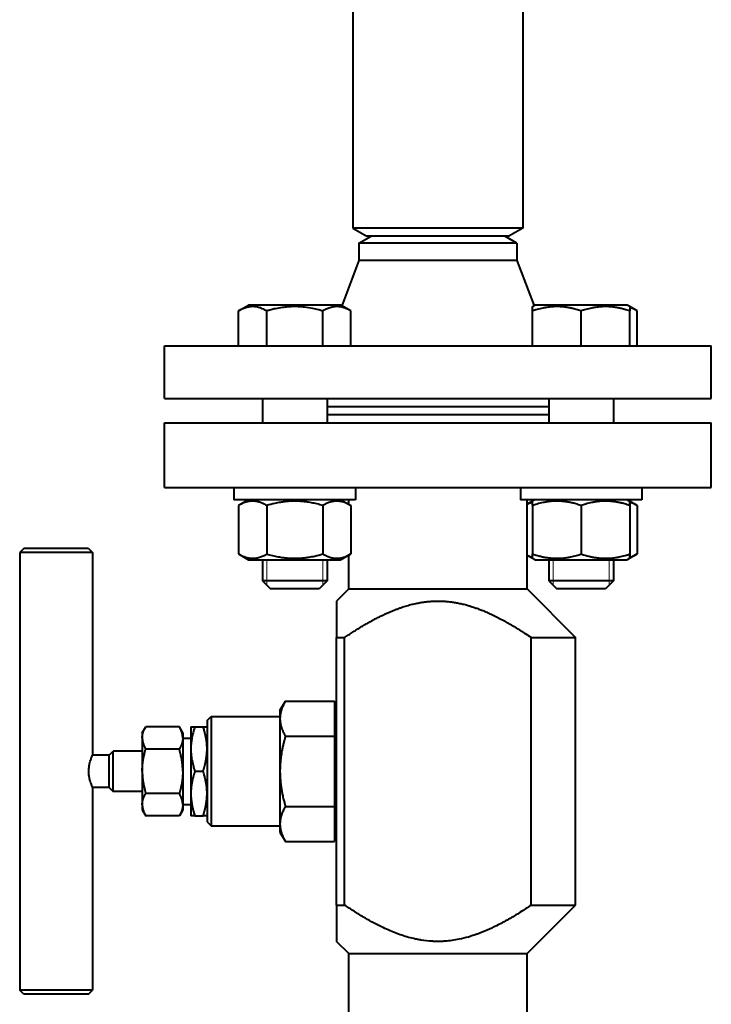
# Model space of a CAD drawing. Header units: millimetres. Extents: x -4428 to 3866, y -3426 to 3855.
# Tile 98 of 191: x -798 to -627, y 1384 to 1627. Entities that reach past the tile are written whole.
import ezdxf

# ---------------------------------------------------------------- set-up
doc = ezdxf.new("R2010")
doc.units = ezdxf.units.MM
doc.linetypes.add('K5LT_BASIC', pattern=[0])
doc.linetypes.add('K5LT_THIN', pattern=[0])
doc.layers.add('Системный слой', color=7, linetype='Continuous')

# ---------------------------------------------------------------- blocks, each defined once
blk = doc.blocks.new('U0')
at = {"layer": 'Системный слой', "color": 150, "linetype": 'K5LT_BASIC', "lineweight": 40, "true_color": 0x0080ff}
for p, q in [((-715.34, 1758.57), (-715.34, 1575.57)), ((-673.34, 1758.57), (-673.34, 1575.57)), ((-715.34, 1575.57), (-711.87, 1573.57)), ((-694.34, 1575.57), (-715.34, 1575.57)), ((-673.34, 1575.57), (-694.34, 1575.57)), ((-673.34, 1575.57), (-676.8, 1573.57)), ((-713.84, 1571.84), (-710.84, 1573.57)), ((-694.34, 1573.57), (-711.87, 1573.57)), ((-676.8, 1573.57), (-694.34, 1573.57)), ((-674.84, 1571.84), (-677.84, 1573.57)), ((-713.84, 1571.84), (-713.84, 1567.57)), ((-674.84, 1571.84), (-713.84, 1571.84)), ((-674.84, 1571.84), (-674.84, 1567.57)), ((-713.84, 1567.57), (-718.07, 1556.45)), ((-674.84, 1567.57), (-713.84, 1567.57)), ((-674.84, 1567.57), (-670.6, 1556.45)), ((-743.55, 1555.15), (-741.09, 1556.57)), ((-743.55, 1546.57), (-743.55, 1555.15)), ((-718.29, 1556.57), (-741.09, 1556.57)), ((-736.62, 1546.57), (-736.62, 1555.15)), ((-722.76, 1546.57), (-722.76, 1555.15)), ((-715.84, 1555.15), (-718.29, 1556.57)), ((-715.84, 1546.57), (-715.84, 1555.15)), ((-670.98, 1556.23), (-670.38, 1556.57)), ((-670.98, 1555.15), (-670.98, 1556.23)), ((-670.98, 1546.57), (-670.98, 1555.15)), ((-658.98, 1556.57), (-670.38, 1556.57)), ((-647.58, 1556.57), (-658.98, 1556.57)), ((-658.98, 1546.57), (-658.98, 1555.15)), ((-646.98, 1556.23), (-647.58, 1556.57)), ((-645.12, 1555.15), (-646.98, 1556.23)), ((-646.98, 1556.23), (-646.98, 1555.15)), ((-646.98, 1546.57), (-646.98, 1555.15)), ((-645.12, 1546.57), (-645.12, 1555.15)), ((-761.84, 1533.57), (-761.84, 1546.57)), ((-761.84, 1546.57), (-626.84, 1546.57)), ((-626.84, 1533.57), (-626.84, 1546.57)), ((-761.84, 1533.57), (-626.84, 1533.57)), ((-737.69, 1533.57), (-737.69, 1527.57)), ((-721.69, 1533.57), (-721.69, 1527.57)), ((-666.98, 1533.57), (-666.98, 1527.57)), ((-650.98, 1533.57), (-650.98, 1527.57)), ((-721.69, 1531.57), (-720.27, 1531.57)), ((-720.27, 1531.57), (-666.98, 1531.57)), ((-721.69, 1529.57), (-720.27, 1529.57)), ((-720.27, 1529.57), (-666.98, 1529.57)), ((-761.84, 1527.57), (-626.84, 1527.57)), ((-761.84, 1511.57), (-761.84, 1527.57)), ((-626.84, 1511.57), (-626.84, 1527.57)), ((-761.84, 1511.57), (-626.84, 1511.57)), ((-744.69, 1511.57), (-744.69, 1508.57)), ((-714.69, 1511.57), (-714.69, 1508.57)), ((-673.98, 1511.57), (-673.98, 1508.57)), ((-643.98, 1511.57), (-643.98, 1508.57)), ((-643.98, 1511.57), (-643.98, 1508.57)), ((-714.69, 1508.57), (-744.69, 1508.57)), ((-741.09, 1508.57), (-743.55, 1507.15)), ((-743.55, 1507.15), (-743.55, 1495.19)), ((-736.62, 1507.15), (-736.62, 1495.19)), ((-722.76, 1507.15), (-722.76, 1495.19)), ((-718.29, 1508.57), (-715.84, 1507.15)), ((-716.34, 1507.44), (-716.34, 1508.57)), ((-715.84, 1507.15), (-715.84, 1495.19)), ((-643.98, 1508.57), (-673.98, 1508.57)), ((-672.34, 1486.57), (-672.34, 1508.57)), ((-670.98, 1508.23), (-672.34, 1507.44)), ((-670.38, 1508.57), (-670.98, 1508.23)), ((-670.98, 1507.15), (-670.98, 1508.23)), ((-670.98, 1507.15), (-670.98, 1495.19)), ((-658.98, 1507.15), (-658.98, 1495.19)), ((-647.58, 1508.57), (-646.98, 1508.23)), ((-646.98, 1508.23), (-645.12, 1507.15)), ((-646.98, 1507.15), (-646.98, 1508.23)), ((-646.98, 1508.23), (-646.98, 1507.15)), ((-646.98, 1507.15), (-646.98, 1495.19)), ((-646.98, 1507.15), (-646.98, 1495.19)), ((-645.12, 1507.15), (-645.12, 1495.19)), ((-796.6, 1496.57), (-797.6, 1495.57)), ((-780.6, 1496.57), (-796.6, 1496.57)), ((-780.6, 1496.57), (-779.6, 1495.57)), ((-797.6, 1495.57), (-797.6, 1387.57)), ((-779.6, 1495.57), (-797.6, 1495.57)), ((-779.6, 1495.57), (-779.6, 1445.57)), ((-743.55, 1495.19), (-741.09, 1493.77)), ((-715.84, 1495.19), (-718.29, 1493.77)), ((-716.34, 1486.57), (-716.34, 1494.9)), ((-672.34, 1494.9), (-670.98, 1494.12)), ((-670.98, 1494.12), (-670.98, 1495.19)), ((-645.12, 1495.19), (-646.98, 1494.12)), ((-646.98, 1495.19), (-646.98, 1494.12)), ((-646.98, 1494.12), (-646.98, 1495.19)), ((-741.09, 1493.77), (-718.29, 1493.77)), ((-737.69, 1493.77), (-737.69, 1488.57)), ((-721.69, 1493.77), (-721.69, 1488.57)), ((-670.98, 1494.12), (-670.38, 1493.77)), ((-670.38, 1493.77), (-647.58, 1493.77)), ((-666.98, 1493.77), (-666.98, 1488.57)), ((-650.98, 1493.77), (-650.98, 1488.57)), ((-646.98, 1494.12), (-647.58, 1493.77)), ((-729.69, 1488.57), (-737.69, 1488.57)), ((-737.69, 1488.57), (-735.69, 1486.57)), ((-721.69, 1488.57), (-729.69, 1488.57)), ((-721.69, 1488.57), (-723.69, 1486.57)), ((-721.69, 1488.57), (-723.69, 1486.57)), ((-650.98, 1488.57), (-666.98, 1488.57)), ((-666.98, 1488.57), (-664.98, 1486.57)), ((-650.98, 1488.57), (-652.98, 1486.57)), ((-729.69, 1486.57), (-735.69, 1486.57)), ((-723.69, 1486.57), (-729.69, 1486.57)), ((-716.34, 1486.57), (-719.34, 1483.57)), ((-716.34, 1486.57), (-672.34, 1486.57)), ((-672.34, 1486.57), (-660.34, 1474.57)), ((-652.98, 1486.57), (-664.98, 1486.57)), ((-719.34, 1483.57), (-719.34, 1474.57)), ((-719.34, 1408.57), (-719.34, 1474.57)), ((-719.34, 1474.57), (-717.38, 1474.57)), ((-717.38, 1408.57), (-717.38, 1474.57)), ((-671.29, 1474.57), (-660.34, 1474.57)), ((-671.29, 1408.57), (-671.29, 1474.57)), ((-660.34, 1408.57), (-660.34, 1474.57)), ((-733.34, 1456.57), (-732, 1458.89)), ((-732, 1458.89), (-719.84, 1458.89)), ((-732, 1458.89), (-719.84, 1458.89)), ((-719.84, 1458.89), (-719.84, 1450.23)), ((-733.34, 1456.57), (-733.34, 1454.56)), ((-719.84, 1456.07), (-719.34, 1456.07)), ((-751.34, 1454.07), (-750.34, 1455.07)), ((-751.34, 1454.07), (-751.34, 1429.07)), ((-750.34, 1455.07), (-733.34, 1455.07)), ((-750.34, 1455.07), (-750.34, 1428.07)), ((-733.34, 1454.56), (-733.34, 1441.57)), ((-767.34, 1451.07), (-766.49, 1452.54)), ((-767.34, 1451.07), (-767.34, 1449.84)), ((-758.18, 1452.54), (-766.49, 1452.54)), ((-757.34, 1451.07), (-758.18, 1452.54)), ((-757.34, 1451.07), (-757.34, 1449.84)), ((-755.34, 1452.57), (-755.34, 1444.42)), ((-755.34, 1452.57), (-754.35, 1452.57)), ((-755.34, 1452.57), (-755.34, 1452.57)), ((-754.35, 1452.57), (-752.32, 1452.57)), ((-754.35, 1452.57), (-754.35, 1452.57)), ((-754.35, 1452.57), (-752.32, 1452.57)), ((-752.32, 1452.57), (-751.34, 1452.57)), ((-752.32, 1452.57), (-752.32, 1452.57)), ((-751.34, 1452.57), (-751.34, 1452.57)), ((-767.34, 1449.76), (-767.34, 1449.84)), ((-767.34, 1449.76), (-767.34, 1441.65)), ((-757.34, 1449.84), (-757.34, 1449.76)), ((-757.34, 1449.76), (-755.34, 1449.76)), ((-757.34, 1449.76), (-757.34, 1441.65)), ((-732, 1450.23), (-719.84, 1450.23)), ((-732, 1450.23), (-732, 1450.23)), ((-732, 1450.23), (-719.84, 1450.23)), ((-719.84, 1450.23), (-719.84, 1432.91)), ((-719.84, 1450.23), (-719.84, 1450.23)), ((-775.54, 1445.57), (-779.6, 1445.57)), ((-775.54, 1445.57), (-774.54, 1446.57)), ((-775.54, 1437.57), (-775.54, 1445.57)), ((-774.54, 1436.57), (-774.54, 1446.57)), ((-767.34, 1446.57), (-774.54, 1446.57)), ((-758.18, 1447.06), (-766.49, 1447.06)), ((-755.34, 1444.42), (-755.34, 1430.57)), ((-767.34, 1441.49), (-767.34, 1441.65)), ((-767.34, 1441.49), (-767.34, 1433.39)), ((-757.34, 1441.65), (-757.34, 1441.49)), ((-757.34, 1441.49), (-757.34, 1433.39)), ((-754.35, 1441.58), (-752.32, 1441.58)), ((-754.35, 1441.58), (-754.35, 1441.57)), ((-754.35, 1441.57), (-752.32, 1441.57)), ((-752.32, 1441.58), (-752.32, 1441.57)), ((-733.34, 1441.57), (-733.34, 1428.58)), ((-779.6, 1437.57), (-779.6, 1387.57)), ((-775.54, 1437.57), (-779.6, 1437.57)), ((-775.54, 1437.57), (-774.54, 1436.57)), ((-767.34, 1436.57), (-774.54, 1436.57)), ((-758.18, 1436.09), (-766.49, 1436.09)), ((-767.34, 1433.3), (-767.34, 1433.39)), ((-767.34, 1433.3), (-767.34, 1432.07)), ((-767.34, 1432.07), (-766.49, 1430.6)), ((-757.34, 1432.07), (-758.18, 1430.6)), ((-757.34, 1433.39), (-757.34, 1433.3)), ((-757.34, 1433.38), (-755.34, 1433.38)), ((-757.34, 1433.3), (-757.34, 1432.07)), ((-732, 1432.91), (-719.84, 1432.91)), ((-732, 1432.91), (-719.84, 1432.91)), ((-732, 1432.91), (-732, 1432.91)), ((-719.84, 1432.91), (-719.84, 1424.25)), ((-719.84, 1432.91), (-719.84, 1432.91)), ((-758.18, 1430.6), (-766.49, 1430.6)), ((-754.35, 1430.57), (-755.34, 1430.57)), ((-755.34, 1430.57), (-755.34, 1430.57)), ((-754.35, 1430.58), (-752.32, 1430.58)), ((-754.35, 1430.58), (-754.35, 1430.57)), ((-754.35, 1430.57), (-752.32, 1430.57)), ((-752.32, 1430.58), (-752.32, 1430.57)), ((-751.34, 1430.57), (-752.32, 1430.57)), ((-751.34, 1430.57), (-751.34, 1430.57)), ((-751.34, 1429.07), (-750.34, 1428.07)), ((-733.34, 1428.58), (-733.34, 1426.57)), ((-750.34, 1428.07), (-733.34, 1428.07)), ((-733.34, 1426.57), (-732, 1424.25)), ((-719.84, 1427.07), (-719.34, 1427.07)), ((-732, 1424.25), (-719.84, 1424.25)), ((-719.34, 1408.57), (-719.34, 1399.57)), ((-719.34, 1408.57), (-717.38, 1408.57)), ((-672.34, 1396.57), (-660.34, 1408.57)), ((-671.29, 1408.57), (-660.34, 1408.57)), ((-716.34, 1396.57), (-719.34, 1399.57)), ((-716.34, 1380.44), (-716.34, 1396.57)), ((-716.34, 1396.57), (-686.33, 1396.57)), ((-686.33, 1396.57), (-672.34, 1396.57)), ((-672.34, 1371.57), (-672.34, 1396.57)), ((-779.6, 1387.57), (-797.6, 1387.57)), ((-796.6, 1386.57), (-797.6, 1387.57)), ((-780.6, 1386.57), (-779.6, 1387.57)), ((-780.6, 1386.57), (-796.6, 1386.57))]:
    blk.add_line(p, q, dxfattribs=at)
at = {"layer": 'Системный слой', "color": 7, "linetype": 'K5LT_THIN', "lineweight": 20}
for p, q in [((-736.61, 1493.77), (-736.61, 1488.57)), ((-722.77, 1493.77), (-722.77, 1488.57)), ((-665.9, 1493.77), (-665.9, 1488.57)), ((-652.06, 1493.77), (-652.06, 1488.57)), ((-736.61, 1488.57), (-736.61, 1487.49)), ((-722.77, 1488.57), (-722.77, 1487.49)), ((-665.9, 1488.57), (-665.9, 1487.49)), ((-652.06, 1488.57), (-652.06, 1487.49))]:
    blk.add_line(p, q, dxfattribs=at)
at = {"layer": 'Системный слой', "color": 150, "linetype": 'K5LT_BASIC', "lineweight": 40, "true_color": 0x0080ff}
for points, knots in [([(-736.62, 1555.15), (-736.89, 1555.31), (-737.33, 1555.54), (-737.92, 1555.8), (-738.32, 1555.94), (-738.71, 1556.05), (-739.1, 1556.14), (-739.54, 1556.2), (-739.96, 1556.23), (-740.37, 1556.22), (-740.75, 1556.19), (-741.13, 1556.13), (-741.56, 1556.03), (-742.15, 1555.84), (-742.83, 1555.55), (-743.33, 1555.28), (-743.55, 1555.15)], [0, 0, 0, 0, 2.031977, 3.339718, 4.35691, 4.982864, 6.146734, 7.197334, 8.231074, 9.204643, 10.126104, 11.032386, 11.927409, 13.242826, 15.356581, 17, 17, 17, 17]), ([(-722.76, 1555.15), (-723.09, 1555.25), (-723.91, 1555.47), (-725.41, 1555.82), (-726.92, 1556.06), (-728.08, 1556.17), (-728.73, 1556.21), (-729.15, 1556.22), (-729.5, 1556.23), (-729.88, 1556.23), (-730.36, 1556.22), (-730.93, 1556.19), (-731.75, 1556.13), (-732.93, 1555.99), (-734.29, 1555.75), (-735.55, 1555.45), (-736.27, 1555.26), (-736.62, 1555.15)], [0, 0, 0, 0, 3.152296, 8.024027, 14.430358, 17.4743, 18.996271, 20.518242, 21.409855, 22.301468, 24.084694, 25.867919, 27.651145, 31.792504, 37.072525, 40.536262, 44, 44, 44, 44]), ([(-715.84, 1555.15), (-716.1, 1555.31), (-716.55, 1555.54), (-717.14, 1555.8), (-717.54, 1555.94), (-717.92, 1556.05), (-718.31, 1556.14), (-718.76, 1556.2), (-719.18, 1556.23), (-719.58, 1556.22), (-719.97, 1556.19), (-720.34, 1556.13), (-720.77, 1556.03), (-721.36, 1555.84), (-722.05, 1555.55), (-722.55, 1555.28), (-722.76, 1555.15)], [0, 0, 0, 0, 2.031977, 3.339718, 4.35691, 4.982864, 6.146734, 7.197334, 8.231074, 9.204643, 10.126104, 11.032386, 11.927409, 13.242826, 15.356581, 17, 17, 17, 17]), ([(-658.98, 1555.15), (-659.39, 1555.29), (-660, 1555.48), (-660.87, 1555.71), (-661.47, 1555.85), (-662.18, 1555.98), (-662.75, 1556.07), (-663.42, 1556.15), (-664.04, 1556.2), (-664.77, 1556.23), (-665.47, 1556.22), (-666.14, 1556.19), (-666.79, 1556.13), (-667.53, 1556.03), (-668.55, 1555.84), (-669.74, 1555.55), (-670.6, 1555.28), (-670.98, 1555.15)], [0, 0, 0, 0, 1.889793, 2.772286, 3.97396, 4.613199, 5.962253, 6.508307, 7.620707, 8.715255, 9.746093, 10.721757, 11.68135, 12.629021, 14.021816, 16.259909, 18, 18, 18, 18]), ([(-646.98, 1555.15), (-647.39, 1555.29), (-648, 1555.48), (-648.87, 1555.71), (-649.47, 1555.85), (-650.18, 1555.98), (-650.75, 1556.07), (-651.42, 1556.15), (-652.04, 1556.2), (-652.77, 1556.23), (-653.47, 1556.22), (-654.14, 1556.19), (-654.79, 1556.13), (-655.53, 1556.03), (-656.55, 1555.84), (-657.74, 1555.55), (-658.6, 1555.28), (-658.98, 1555.15)], [0, 0, 0, 0, 1.889793, 2.772286, 3.97396, 4.613199, 5.962253, 6.508307, 7.620707, 8.715255, 9.746093, 10.721757, 11.68135, 12.629021, 14.021816, 16.259909, 18, 18, 18, 18]), ([(-645.12, 1555.15), (-645.32, 1555.27), (-645.65, 1555.45), (-646.27, 1555.74), (-646.7, 1555.9), (-646.98, 1555.98)], [0, 0, 0, 0, 1.918281, 3.26766, 6, 6, 6, 6]), ([(-736.62, 1507.15), (-736.89, 1507.31), (-737.33, 1507.55), (-737.92, 1507.8), (-738.32, 1507.94), (-738.71, 1508.05), (-739.1, 1508.14), (-739.54, 1508.2), (-739.96, 1508.23), (-740.37, 1508.22), (-740.75, 1508.19), (-741.13, 1508.13), (-741.56, 1508.03), (-742.15, 1507.84), (-742.83, 1507.55), (-743.33, 1507.28), (-743.55, 1507.15)], [0, 0, 0, 0, 2.031977, 3.339718, 4.35691, 4.982864, 6.146734, 7.197334, 8.231074, 9.204643, 10.126104, 11.032386, 11.927409, 13.242826, 15.356581, 17, 17, 17, 17]), ([(-722.76, 1507.15), (-723.24, 1507.29), (-723.93, 1507.48), (-725.11, 1507.75), (-725.97, 1507.91), (-726.94, 1508.05), (-727.72, 1508.14), (-728.61, 1508.2), (-729.48, 1508.23), (-730.29, 1508.22), (-731.18, 1508.18), (-732.15, 1508.09), (-733.35, 1507.92), (-734.84, 1507.63), (-735.96, 1507.34), (-736.62, 1507.15)], [0, 0, 0, 0, 1.679816, 2.464254, 4.100621, 4.689754, 5.785161, 6.773962, 7.746893, 8.757247, 9.530451, 10.808294, 12.055167, 13.667644, 16, 16, 16, 16]), ([(-715.84, 1507.15), (-716.1, 1507.31), (-716.55, 1507.55), (-717.14, 1507.8), (-717.54, 1507.94), (-717.92, 1508.05), (-718.31, 1508.14), (-718.76, 1508.2), (-719.18, 1508.23), (-719.58, 1508.22), (-719.97, 1508.19), (-720.34, 1508.13), (-720.77, 1508.03), (-721.36, 1507.84), (-722.05, 1507.55), (-722.55, 1507.28), (-722.76, 1507.15)], [0, 0, 0, 0, 2.031977, 3.339718, 4.35691, 4.982864, 6.146734, 7.197334, 8.231074, 9.204643, 10.126104, 11.032386, 11.927409, 13.242826, 15.356581, 17, 17, 17, 17]), ([(-670.98, 1507.98), (-671.25, 1507.9), (-671.71, 1507.73), (-672.16, 1507.52), (-672.34, 1507.43)], [0, 0, 0, 0, 2.989379, 5, 5, 5, 5]), ([(-658.98, 1507.15), (-659.39, 1507.29), (-660, 1507.48), (-660.87, 1507.71), (-661.47, 1507.85), (-662.18, 1507.98), (-662.75, 1508.07), (-663.42, 1508.15), (-664.04, 1508.2), (-664.77, 1508.23), (-665.47, 1508.22), (-666.14, 1508.19), (-666.79, 1508.13), (-667.53, 1508.03), (-668.55, 1507.84), (-669.74, 1507.55), (-670.6, 1507.28), (-670.98, 1507.15)], [0, 0, 0, 0, 1.889793, 2.772286, 3.97396, 4.613199, 5.962253, 6.508307, 7.620707, 8.715255, 9.746093, 10.721757, 11.68135, 12.629021, 14.021816, 16.259909, 18, 18, 18, 18]), ([(-646.98, 1507.15), (-647.39, 1507.29), (-648, 1507.48), (-648.87, 1507.71), (-649.47, 1507.85), (-650.18, 1507.98), (-650.75, 1508.07), (-651.42, 1508.15), (-652.04, 1508.2), (-652.77, 1508.23), (-653.47, 1508.22), (-654.14, 1508.19), (-654.79, 1508.13), (-655.53, 1508.03), (-656.55, 1507.84), (-657.74, 1507.55), (-658.6, 1507.28), (-658.98, 1507.15)], [0, 0, 0, 0, 1.889793, 2.772286, 3.97396, 4.613199, 5.962253, 6.508307, 7.620707, 8.715255, 9.746093, 10.721757, 11.68135, 12.629021, 14.021816, 16.259909, 18, 18, 18, 18]), ([(-645.12, 1507.15), (-645.32, 1507.27), (-645.65, 1507.45), (-646.27, 1507.74), (-646.7, 1507.9), (-646.98, 1507.98)], [0, 0, 0, 0, 1.918287, 3.267666, 6, 6, 6, 6]), ([(-743.55, 1495.19), (-743.28, 1495.04), (-742.83, 1494.8), (-742.25, 1494.55), (-741.84, 1494.41), (-741.46, 1494.3), (-741.07, 1494.21), (-740.63, 1494.14), (-740.2, 1494.12), (-739.8, 1494.12), (-739.41, 1494.16), (-739.04, 1494.22), (-738.61, 1494.32), (-738.02, 1494.5), (-737.34, 1494.8), (-736.84, 1495.07), (-736.62, 1495.19)], [0, 0, 0, 0, 2.031977, 3.339718, 4.35691, 4.982864, 6.146734, 7.197334, 8.231074, 9.204643, 10.126104, 11.032386, 11.927409, 13.242826, 15.356581, 17, 17, 17, 17]), ([(-736.62, 1495.19), (-736.15, 1495.05), (-735.45, 1494.87), (-734.28, 1494.6), (-733.41, 1494.44), (-732.45, 1494.3), (-731.67, 1494.21), (-730.77, 1494.14), (-729.9, 1494.11), (-729.1, 1494.12), (-728.2, 1494.17), (-727.24, 1494.25), (-726.04, 1494.42), (-724.54, 1494.71), (-723.42, 1495), (-722.76, 1495.19)], [0, 0, 0, 0, 1.679816, 2.464254, 4.100621, 4.689754, 5.785161, 6.773962, 7.746893, 8.757247, 9.530451, 10.808294, 12.055167, 13.667644, 16, 16, 16, 16]), ([(-722.76, 1495.19), (-722.49, 1495.04), (-722.05, 1494.8), (-721.46, 1494.55), (-721.06, 1494.41), (-720.68, 1494.3), (-720.29, 1494.21), (-719.84, 1494.14), (-719.42, 1494.12), (-719.01, 1494.12), (-718.63, 1494.16), (-718.25, 1494.22), (-717.83, 1494.32), (-717.24, 1494.5), (-716.55, 1494.8), (-716.05, 1495.07), (-715.84, 1495.19)], [0, 0, 0, 0, 2.031977, 3.339718, 4.35691, 4.982864, 6.146734, 7.197334, 8.231074, 9.204643, 10.126104, 11.032386, 11.927409, 13.242826, 15.356581, 17, 17, 17, 17]), ([(-672.34, 1494.92), (-672.13, 1494.81), (-671.68, 1494.6), (-671.22, 1494.44), (-670.98, 1494.36)], [0, 0, 0, 0, 2.354978, 5, 5, 5, 5]), ([(-670.98, 1495.19), (-670.57, 1495.05), (-669.97, 1494.87), (-669.09, 1494.64), (-668.49, 1494.5), (-667.78, 1494.36), (-667.21, 1494.27), (-666.54, 1494.19), (-665.92, 1494.14), (-665.19, 1494.12), (-664.49, 1494.12), (-663.82, 1494.16), (-663.17, 1494.22), (-662.43, 1494.32), (-661.41, 1494.5), (-660.22, 1494.8), (-659.36, 1495.07), (-658.98, 1495.19)], [0, 0, 0, 0, 1.889793, 2.772286, 3.97396, 4.613199, 5.962253, 6.508307, 7.620707, 8.715255, 9.746093, 10.721757, 11.68135, 12.629021, 14.021816, 16.259909, 18, 18, 18, 18]), ([(-658.98, 1495.19), (-658.57, 1495.05), (-657.97, 1494.87), (-657.09, 1494.64), (-656.49, 1494.5), (-655.78, 1494.36), (-655.21, 1494.27), (-654.54, 1494.19), (-653.92, 1494.14), (-653.19, 1494.12), (-652.49, 1494.12), (-651.82, 1494.16), (-651.17, 1494.22), (-650.43, 1494.32), (-649.41, 1494.5), (-648.22, 1494.8), (-647.36, 1495.07), (-646.98, 1495.19)], [0, 0, 0, 0, 1.889793, 2.772286, 3.97396, 4.613199, 5.962253, 6.508307, 7.620707, 8.715255, 9.746093, 10.721757, 11.68135, 12.629021, 14.021816, 16.259909, 18, 18, 18, 18]), ([(-646.98, 1494.36), (-646.78, 1494.42), (-646.45, 1494.54), (-645.83, 1494.81), (-645.41, 1495.03), (-645.12, 1495.19)], [0, 0, 0, 0, 1.912473, 3.220276, 6, 6, 6, 6]), ([(-717.38, 1474.57), (-717.07, 1474.78), (-716.45, 1475.2), (-715.51, 1475.81), (-714.58, 1476.41), (-713.65, 1476.98), (-712.74, 1477.53), (-711.84, 1478.06), (-710.95, 1478.56), (-710.07, 1479.04), (-709.21, 1479.49), (-708.36, 1479.91), (-707.67, 1480.24), (-707.13, 1480.49), (-706.6, 1480.73), (-705.94, 1481.01), (-705.18, 1481.32), (-704.45, 1481.61), (-703.72, 1481.87), (-703.02, 1482.11), (-702.34, 1482.32), (-701.69, 1482.51), (-701.05, 1482.69), (-700.44, 1482.84), (-699.84, 1482.98), (-699.26, 1483.09), (-698.8, 1483.18), (-698.39, 1483.25), (-698.03, 1483.3), (-697.61, 1483.36), (-697.29, 1483.4), (-696.94, 1483.44), (-696.55, 1483.48), (-696.04, 1483.52), (-695.7, 1483.54), (-695.37, 1483.55), (-695.04, 1483.56), (-694.64, 1483.57), (-694.31, 1483.57), (-693.98, 1483.57), (-693.55, 1483.56), (-693.14, 1483.54), (-692.8, 1483.53), (-692.46, 1483.5), (-692.03, 1483.47), (-691.52, 1483.42), (-691.01, 1483.35), (-690.5, 1483.28), (-689.99, 1483.2), (-689.48, 1483.11), (-688.97, 1483.01), (-688.47, 1482.9), (-687.91, 1482.76), (-687.24, 1482.59), (-686.63, 1482.41), (-686.05, 1482.24), (-685.47, 1482.05), (-684.67, 1481.77), (-683.75, 1481.43), (-682.76, 1481.03), (-681.86, 1480.63), (-681.06, 1480.27), (-680.39, 1479.95), (-679.74, 1479.62), (-679.09, 1479.29), (-678.43, 1478.94), (-677.75, 1478.57), (-677.06, 1478.18), (-676.36, 1477.78), (-675.65, 1477.36), (-674.94, 1476.93), (-674.22, 1476.49), (-673.49, 1476.02), (-672.51, 1475.39), (-671.78, 1474.9), (-671.29, 1474.57)], [0, 0, 0, 0, 0.022712, 0.045093, 0.067166, 0.088722, 0.110026, 0.130697, 0.150973, 0.170684, 0.190231, 0.209082, 0.227416, 0.235537, 0.244881, 0.262005, 0.27826, 0.293992, 0.309025, 0.32464, 0.338105, 0.35188, 0.364931, 0.377693, 0.3898, 0.401527, 0.412765, 0.417921, 0.426246, 0.43479, 0.442924, 0.44548, 0.45587, 0.466144, 0.476197, 0.476244, 0.486124, 0.495924, 0.5, 0.505702, 0.515583, 0.525563, 0.53037, 0.535673, 0.545841, 0.556083, 0.566351, 0.576624, 0.586867, 0.597353, 0.607375, 0.617683, 0.628004, 0.641891, 0.65937, 0.665494, 0.678422, 0.695502, 0.716143, 0.737343, 0.759108, 0.774902, 0.789743, 0.803878, 0.818257, 0.833249, 0.848605, 0.864443, 0.880396, 0.896714, 0.913284, 0.930242, 0.947344, 0.964734, 1, 1, 1, 1]), ([(-732, 1458.89), (-732.08, 1458.75), (-732.24, 1458.46), (-732.47, 1458.02), (-732.67, 1457.56), (-732.85, 1457.13), (-732.97, 1456.76), (-733.06, 1456.48), (-733.11, 1456.29), (-733.14, 1456.15), (-733.17, 1456.03), (-733.2, 1455.91), (-733.22, 1455.78), (-733.25, 1455.65), (-733.27, 1455.52), (-733.29, 1455.38), (-733.3, 1455.25), (-733.31, 1455.11), (-733.32, 1454.98), (-733.33, 1454.84), (-733.34, 1454.7), (-733.34, 1454.61), (-733.34, 1454.56)], [0, 0, 0, 0, 0.099484, 0.204804, 0.314528, 0.418311, 0.506972, 0.568269, 0.609339, 0.637049, 0.665071, 0.693845, 0.723059, 0.752852, 0.782778, 0.813104, 0.843716, 0.874726, 0.905852, 0.937179, 0.968567, 1, 1, 1, 1]), ([(-733.34, 1454.56), (-733.34, 1454.5), (-733.33, 1454.36), (-733.33, 1454.16), (-733.31, 1453.96), (-733.29, 1453.77), (-733.26, 1453.58), (-733.23, 1453.39), (-733.2, 1453.21), (-733.16, 1453.03), (-733.12, 1452.85), (-733.07, 1452.69), (-733.02, 1452.53), (-732.98, 1452.37), (-732.92, 1452.22), (-732.87, 1452.07), (-732.8, 1451.89), (-732.71, 1451.66), (-732.59, 1451.37), (-732.46, 1451.09), (-732.34, 1450.86), (-732.26, 1450.7), (-732.18, 1450.56), (-732.1, 1450.41), (-732.03, 1450.29), (-732, 1450.23)], [0, 0, 0, 0, 0.045794, 0.091319, 0.136523, 0.180927, 0.224875, 0.267556, 0.309393, 0.349969, 0.390121, 0.428575, 0.465753, 0.500808, 0.535014, 0.57009, 0.606887, 0.661391, 0.729891, 0.805249, 0.858988, 0.893105, 0.914665, 0.957505, 1, 1, 1, 1]), ([(-767.34, 1449.84), (-767.34, 1449.88), (-767.33, 1449.97), (-767.33, 1450.09), (-767.32, 1450.21), (-767.3, 1450.33), (-767.29, 1450.45), (-767.27, 1450.56), (-767.24, 1450.68), (-767.22, 1450.79), (-767.19, 1450.9), (-767.16, 1451), (-767.14, 1451.1), (-767.11, 1451.2), (-767.07, 1451.29), (-767.04, 1451.38), (-767, 1451.5), (-766.94, 1451.64), (-766.86, 1451.82), (-766.78, 1452), (-766.7, 1452.15), (-766.65, 1452.24), (-766.61, 1452.33), (-766.55, 1452.43), (-766.51, 1452.5), (-766.49, 1452.54)], [0, 0, 0, 0, 0.045914, 0.090991, 0.135419, 0.179029, 0.222429, 0.264696, 0.306155, 0.346405, 0.386246, 0.424456, 0.461438, 0.496379, 0.530503, 0.565597, 0.602481, 0.657325, 0.726408, 0.802576, 0.856993, 0.891594, 0.913459, 0.956904, 1, 1, 1, 1]), ([(-757.34, 1449.84), (-757.34, 1449.88), (-757.34, 1449.97), (-757.35, 1450.09), (-757.36, 1450.21), (-757.37, 1450.33), (-757.39, 1450.45), (-757.41, 1450.56), (-757.43, 1450.68), (-757.45, 1450.79), (-757.48, 1450.9), (-757.51, 1451), (-757.54, 1451.1), (-757.57, 1451.2), (-757.6, 1451.29), (-757.63, 1451.38), (-757.68, 1451.5), (-757.73, 1451.64), (-757.81, 1451.82), (-757.9, 1452), (-757.97, 1452.15), (-758.02, 1452.24), (-758.07, 1452.33), (-758.12, 1452.43), (-758.16, 1452.5), (-758.18, 1452.54)], [0, 0, 0, 0, 0.045914, 0.090991, 0.135419, 0.179029, 0.222429, 0.264696, 0.306155, 0.346405, 0.386246, 0.424456, 0.461438, 0.496379, 0.530503, 0.565597, 0.602481, 0.657325, 0.726408, 0.802576, 0.856993, 0.891594, 0.913459, 0.956904, 1, 1, 1, 1]), ([(-754.35, 1452.57), (-754.52, 1452.08), (-754.79, 1451.16), (-755.06, 1449.95), (-755.21, 1449.01), (-755.29, 1448.3), (-755.33, 1447.62), (-755.34, 1446.94), (-755.32, 1446.25), (-755.27, 1445.62), (-755.2, 1445.04), (-755.14, 1444.68), (-755.11, 1444.52)], [0, 0, 0, 0, 2.419896, 4.549931, 5.913451, 6.988947, 7.959876, 9.162695, 10.22983, 11.278412, 12.199928, 13, 13, 13, 13]), ([(-752.32, 1441.58), (-752.29, 1441.65), (-752.24, 1441.81), (-752.16, 1442.06), (-752.09, 1442.3), (-752.02, 1442.52), (-751.97, 1442.7), (-751.91, 1442.94), (-751.84, 1443.19), (-751.78, 1443.47), (-751.72, 1443.71), (-751.66, 1444.01), (-751.59, 1444.37), (-751.52, 1444.77), (-751.46, 1445.16), (-751.42, 1445.53), (-751.39, 1445.87), (-751.36, 1446.22), (-751.35, 1446.56), (-751.34, 1446.84), (-751.34, 1447.06), (-751.34, 1447.28), (-751.34, 1447.53), (-751.36, 1447.84), (-751.38, 1448.14), (-751.4, 1448.44), (-751.43, 1448.73), (-751.47, 1449.02), (-751.51, 1449.32), (-751.56, 1449.6), (-751.61, 1449.89), (-751.66, 1450.17), (-751.72, 1450.45), (-751.79, 1450.72), (-751.85, 1450.99), (-751.97, 1451.44), (-752.12, 1451.96), (-752.26, 1452.4), (-752.32, 1452.57)], [0, 0, 0, 0, 0.021343, 0.043533, 0.071123, 0.087791, 0.104972, 0.119509, 0.153992, 0.173766, 0.196423, 0.220741, 0.25625, 0.293067, 0.33119, 0.361524, 0.392296, 0.423321, 0.454168, 0.484129, 0.499989, 0.513378, 0.5414, 0.568831, 0.595607, 0.622341, 0.648922, 0.675372, 0.701575, 0.727659, 0.753416, 0.778961, 0.8042, 0.829342, 0.854208, 0.878893, 0.95184, 1, 1, 1, 1]), ([(-767.34, 1449.76), (-767.34, 1449.72), (-767.33, 1449.63), (-767.33, 1449.51), (-767.32, 1449.39), (-767.3, 1449.27), (-767.29, 1449.15), (-767.27, 1449.03), (-767.24, 1448.92), (-767.22, 1448.81), (-767.19, 1448.7), (-767.16, 1448.6), (-767.14, 1448.5), (-767.11, 1448.4), (-767.07, 1448.31), (-767.04, 1448.21), (-767, 1448.1), (-766.94, 1447.96), (-766.86, 1447.78), (-766.78, 1447.6), (-766.7, 1447.45), (-766.65, 1447.36), (-766.61, 1447.27), (-766.55, 1447.17), (-766.51, 1447.1), (-766.49, 1447.06)], [0, 0, 0, 0, 0.045914, 0.090991, 0.135419, 0.179029, 0.222429, 0.264696, 0.306155, 0.346405, 0.386246, 0.424456, 0.461438, 0.496379, 0.530503, 0.565597, 0.602481, 0.657325, 0.726408, 0.802576, 0.856993, 0.891594, 0.913459, 0.956904, 1, 1, 1, 1]), ([(-757.34, 1449.76), (-757.34, 1449.72), (-757.34, 1449.63), (-757.35, 1449.51), (-757.36, 1449.39), (-757.37, 1449.27), (-757.39, 1449.15), (-757.41, 1449.03), (-757.43, 1448.92), (-757.45, 1448.81), (-757.48, 1448.7), (-757.51, 1448.6), (-757.54, 1448.5), (-757.57, 1448.4), (-757.6, 1448.31), (-757.63, 1448.21), (-757.68, 1448.1), (-757.73, 1447.96), (-757.81, 1447.78), (-757.9, 1447.6), (-757.97, 1447.45), (-758.02, 1447.36), (-758.07, 1447.27), (-758.12, 1447.17), (-758.16, 1447.1), (-758.18, 1447.06)], [0, 0, 0, 0, 0.045914, 0.090991, 0.135419, 0.179029, 0.222429, 0.264696, 0.306155, 0.346405, 0.386246, 0.424456, 0.461438, 0.496379, 0.530503, 0.565597, 0.602481, 0.657325, 0.726408, 0.802576, 0.856993, 0.891594, 0.913459, 0.956904, 1, 1, 1, 1]), ([(-732, 1450.23), (-732.08, 1449.95), (-732.17, 1449.62), (-732.32, 1449.04), (-732.48, 1448.43), (-732.68, 1447.56), (-732.85, 1446.69), (-732.98, 1445.96), (-733.06, 1445.41), (-733.11, 1445.04), (-733.14, 1444.75), (-733.17, 1444.51), (-733.2, 1444.26), (-733.22, 1444), (-733.25, 1443.74), (-733.27, 1443.48), (-733.29, 1443.21), (-733.3, 1442.94), (-733.31, 1442.67), (-733.32, 1442.4), (-733.33, 1442.12), (-733.34, 1441.85), (-733.34, 1441.66), (-733.34, 1441.57)], [0, 0, 0, 0, 0.099484, 0.11723, 0.204804, 0.314528, 0.420498, 0.506972, 0.568269, 0.609339, 0.637049, 0.665071, 0.693845, 0.723059, 0.752852, 0.782778, 0.813104, 0.843716, 0.874726, 0.905852, 0.937179, 0.968567, 1, 1, 1, 1]), ([(-779.6, 1437.57), (-779.6, 1437.57), (-779.61, 1437.6), (-779.66, 1437.69), (-779.72, 1437.84), (-779.83, 1438.1), (-780, 1438.54), (-780.16, 1439.05), (-780.3, 1439.55), (-780.37, 1439.9), (-780.44, 1440.28), (-780.49, 1440.63), (-780.52, 1440.99), (-780.54, 1441.32), (-780.54, 1441.68), (-780.53, 1442.08), (-780.49, 1442.49), (-780.44, 1442.86), (-780.39, 1443.15), (-780.31, 1443.56), (-780.18, 1444.05), (-780, 1444.59), (-779.84, 1445), (-779.74, 1445.27), (-779.66, 1445.44), (-779.62, 1445.55), (-779.6, 1445.57), (-779.6, 1445.57)], [0, 0, 0, 0, 1.211941, 2.192248, 3.167761, 4.577337, 6.256037, 8.383676, 9.262406, 10.300328, 10.999642, 11.994674, 12.72775, 13.452955, 14.169715, 15.11602, 16.037362, 16.92588, 17.697004, 18.153362, 19.92188, 21.656319, 23.187791, 24.615436, 25.615216, 26.734654, 28, 28, 28, 28]), ([(-767.34, 1441.65), (-767.34, 1441.74), (-767.33, 1441.9), (-767.33, 1442.15), (-767.32, 1442.4), (-767.3, 1442.64), (-767.29, 1442.87), (-767.27, 1443.1), (-767.24, 1443.33), (-767.22, 1443.55), (-767.19, 1443.76), (-767.16, 1443.97), (-767.14, 1444.17), (-767.11, 1444.36), (-767.07, 1444.55), (-767.04, 1444.74), (-767, 1444.97), (-766.93, 1445.32), (-766.85, 1445.67), (-766.76, 1446.03), (-766.7, 1446.27), (-766.65, 1446.46), (-766.61, 1446.64), (-766.55, 1446.83), (-766.51, 1446.98), (-766.49, 1447.06)], [0, 0, 0, 0, 0.045914, 0.090991, 0.135419, 0.179029, 0.222429, 0.264696, 0.306155, 0.346405, 0.386246, 0.424456, 0.461438, 0.496379, 0.530503, 0.565597, 0.602481, 0.657325, 0.758193, 0.802576, 0.856993, 0.891594, 0.913459, 0.956904, 1, 1, 1, 1]), ([(-757.34, 1441.65), (-757.34, 1441.74), (-757.34, 1441.9), (-757.35, 1442.15), (-757.36, 1442.4), (-757.37, 1442.64), (-757.39, 1442.87), (-757.41, 1443.1), (-757.43, 1443.33), (-757.45, 1443.55), (-757.48, 1443.76), (-757.51, 1443.97), (-757.54, 1444.17), (-757.57, 1444.36), (-757.6, 1444.55), (-757.63, 1444.74), (-757.68, 1444.97), (-757.75, 1445.32), (-757.82, 1445.67), (-757.91, 1446.03), (-757.97, 1446.27), (-758.02, 1446.46), (-758.07, 1446.64), (-758.12, 1446.83), (-758.16, 1446.98), (-758.18, 1447.06)], [0, 0, 0, 0, 0.045914, 0.090991, 0.135419, 0.179029, 0.222429, 0.264696, 0.306155, 0.346405, 0.386246, 0.424456, 0.461438, 0.496379, 0.530503, 0.565597, 0.602481, 0.657325, 0.758193, 0.802576, 0.856993, 0.891594, 0.913459, 0.956904, 1, 1, 1, 1]), ([(-755.11, 1444.52), (-755.03, 1444.04), (-754.84, 1443.18), (-754.56, 1442.21), (-754.4, 1441.7), (-754.35, 1441.58)], [0, 0, 0, 0, 2.882394, 5.206004, 6, 6, 6, 6]), ([(-767.34, 1441.49), (-767.34, 1441.41), (-767.33, 1441.24), (-767.33, 1440.99), (-767.32, 1440.75), (-767.3, 1440.51), (-767.29, 1440.27), (-767.27, 1440.04), (-767.24, 1439.82), (-767.22, 1439.6), (-767.19, 1439.38), (-767.16, 1439.17), (-767.14, 1438.97), (-767.11, 1438.78), (-767.07, 1438.59), (-767.04, 1438.4), (-767, 1438.17), (-766.93, 1437.83), (-766.85, 1437.47), (-766.76, 1437.12), (-766.7, 1436.88), (-766.65, 1436.68), (-766.61, 1436.51), (-766.55, 1436.32), (-766.51, 1436.16), (-766.49, 1436.09)], [0, 0, 0, 0, 0.045914, 0.090991, 0.135419, 0.179029, 0.222429, 0.264696, 0.306155, 0.346405, 0.386246, 0.424456, 0.461438, 0.496379, 0.530503, 0.565597, 0.602481, 0.657325, 0.758193, 0.802576, 0.856993, 0.891594, 0.913459, 0.956904, 1, 1, 1, 1]), ([(-757.34, 1441.49), (-757.34, 1441.41), (-757.34, 1441.24), (-757.35, 1440.99), (-757.36, 1440.75), (-757.37, 1440.51), (-757.39, 1440.27), (-757.41, 1440.04), (-757.43, 1439.82), (-757.45, 1439.6), (-757.48, 1439.38), (-757.51, 1439.17), (-757.54, 1438.97), (-757.57, 1438.78), (-757.6, 1438.59), (-757.63, 1438.4), (-757.68, 1438.17), (-757.75, 1437.83), (-757.82, 1437.47), (-757.91, 1437.12), (-757.97, 1436.88), (-758.02, 1436.68), (-758.07, 1436.51), (-758.12, 1436.32), (-758.16, 1436.16), (-758.18, 1436.09)], [0, 0, 0, 0, 0.045914, 0.090991, 0.135419, 0.179029, 0.222429, 0.264696, 0.306155, 0.346405, 0.386246, 0.424456, 0.461438, 0.496379, 0.530503, 0.565597, 0.602481, 0.657325, 0.758193, 0.802576, 0.856993, 0.891594, 0.913459, 0.956904, 1, 1, 1, 1]), ([(-754.35, 1441.57), (-754.38, 1441.49), (-754.43, 1441.34), (-754.51, 1441.08), (-754.58, 1440.84), (-754.65, 1440.62), (-754.7, 1440.45), (-754.76, 1440.21), (-754.83, 1439.96), (-754.9, 1439.68), (-754.95, 1439.43), (-755.02, 1439.13), (-755.09, 1438.78), (-755.16, 1438.37), (-755.21, 1437.98), (-755.25, 1437.61), (-755.29, 1437.27), (-755.31, 1436.93), (-755.33, 1436.59), (-755.33, 1436.3), (-755.34, 1436.08), (-755.33, 1435.87), (-755.33, 1435.61), (-755.32, 1435.31), (-755.3, 1435.01), (-755.27, 1434.71), (-755.24, 1434.41), (-755.2, 1434.12), (-755.16, 1433.83), (-755.12, 1433.54), (-755.06, 1433.26), (-755.01, 1432.98), (-754.95, 1432.7), (-754.89, 1432.42), (-754.82, 1432.15), (-754.7, 1431.71), (-754.55, 1431.18), (-754.41, 1430.75), (-754.35, 1430.58)], [0, 0, 0, 0, 0.021343, 0.043533, 0.071123, 0.087791, 0.104972, 0.119509, 0.153992, 0.173766, 0.196423, 0.220741, 0.25625, 0.293067, 0.33119, 0.361524, 0.392296, 0.423321, 0.454168, 0.484129, 0.499989, 0.513378, 0.5414, 0.568831, 0.595607, 0.622341, 0.648922, 0.675372, 0.701575, 0.727659, 0.753416, 0.778961, 0.8042, 0.829342, 0.854208, 0.878893, 0.95184, 1, 1, 1, 1]), ([(-752.32, 1430.58), (-752.29, 1430.65), (-752.24, 1430.81), (-752.16, 1431.06), (-752.09, 1431.3), (-752.02, 1431.52), (-751.97, 1431.7), (-751.91, 1431.94), (-751.84, 1432.19), (-751.78, 1432.47), (-751.72, 1432.71), (-751.66, 1433.01), (-751.59, 1433.37), (-751.52, 1433.77), (-751.46, 1434.16), (-751.42, 1434.53), (-751.39, 1434.87), (-751.36, 1435.22), (-751.35, 1435.56), (-751.34, 1435.84), (-751.34, 1436.06), (-751.34, 1436.28), (-751.34, 1436.53), (-751.36, 1436.84), (-751.38, 1437.14), (-751.4, 1437.44), (-751.43, 1437.73), (-751.47, 1438.02), (-751.51, 1438.32), (-751.56, 1438.6), (-751.61, 1438.89), (-751.66, 1439.17), (-751.72, 1439.45), (-751.79, 1439.72), (-751.85, 1439.99), (-751.97, 1440.44), (-752.12, 1440.96), (-752.26, 1441.4), (-752.32, 1441.57)], [0, 0, 0, 0, 0.021343, 0.043533, 0.071123, 0.087791, 0.104972, 0.119509, 0.153992, 0.173766, 0.196423, 0.220741, 0.25625, 0.293067, 0.33119, 0.361524, 0.392296, 0.423321, 0.454168, 0.484129, 0.499989, 0.513378, 0.5414, 0.568831, 0.595607, 0.622341, 0.648922, 0.675372, 0.701575, 0.727659, 0.753416, 0.778961, 0.8042, 0.829342, 0.854208, 0.878893, 0.95184, 1, 1, 1, 1]), ([(-733.34, 1441.57), (-733.34, 1441.44), (-733.33, 1441.17), (-733.33, 1440.77), (-733.31, 1440.42), (-733.3, 1440.16), (-733.28, 1439.9), (-733.26, 1439.6), (-733.23, 1439.23), (-733.2, 1438.86), (-733.16, 1438.5), (-733.12, 1438.16), (-733.07, 1437.82), (-733.02, 1437.5), (-732.98, 1437.19), (-732.92, 1436.89), (-732.87, 1436.58), (-732.8, 1436.22), (-732.71, 1435.76), (-732.59, 1435.19), (-732.46, 1434.63), (-732.32, 1434.1), (-732.21, 1433.67), (-732.1, 1433.27), (-732.03, 1433.03), (-732, 1432.91)], [0, 0, 0, 0, 0.045794, 0.091319, 0.136523, 0.165247, 0.180927, 0.224875, 0.267556, 0.309393, 0.349969, 0.390121, 0.428575, 0.465753, 0.500808, 0.535014, 0.57009, 0.606887, 0.661391, 0.729891, 0.805249, 0.858988, 0.916002, 0.957505, 1, 1, 1, 1]), ([(-767.34, 1433.39), (-767.34, 1433.43), (-767.33, 1433.51), (-767.33, 1433.63), (-767.32, 1433.76), (-767.3, 1433.88), (-767.29, 1433.99), (-767.27, 1434.11), (-767.24, 1434.22), (-767.22, 1434.33), (-767.19, 1434.44), (-767.16, 1434.55), (-767.14, 1434.64), (-767.11, 1434.74), (-767.07, 1434.83), (-767.04, 1434.93), (-767, 1435.04), (-766.94, 1435.19), (-766.86, 1435.37), (-766.78, 1435.54), (-766.7, 1435.69), (-766.65, 1435.79), (-766.61, 1435.88), (-766.55, 1435.97), (-766.51, 1436.05), (-766.49, 1436.09)], [0, 0, 0, 0, 0.045914, 0.090991, 0.135419, 0.179029, 0.222429, 0.264696, 0.306155, 0.346405, 0.386246, 0.424456, 0.461438, 0.496379, 0.530503, 0.565597, 0.602481, 0.657325, 0.726408, 0.802576, 0.856993, 0.891594, 0.913459, 0.956904, 1, 1, 1, 1]), ([(-757.34, 1433.39), (-757.34, 1433.43), (-757.34, 1433.51), (-757.35, 1433.63), (-757.36, 1433.76), (-757.37, 1433.88), (-757.39, 1433.99), (-757.41, 1434.11), (-757.43, 1434.22), (-757.45, 1434.33), (-757.48, 1434.44), (-757.51, 1434.55), (-757.54, 1434.64), (-757.57, 1434.74), (-757.6, 1434.83), (-757.63, 1434.93), (-757.68, 1435.04), (-757.73, 1435.19), (-757.81, 1435.37), (-757.9, 1435.54), (-757.97, 1435.69), (-758.02, 1435.79), (-758.07, 1435.88), (-758.12, 1435.97), (-758.16, 1436.05), (-758.18, 1436.09)], [0, 0, 0, 0, 0.045914, 0.090991, 0.135419, 0.179029, 0.222429, 0.264696, 0.306155, 0.346405, 0.386246, 0.424456, 0.461438, 0.496379, 0.530503, 0.565597, 0.602481, 0.657325, 0.726408, 0.802576, 0.856993, 0.891594, 0.913459, 0.956904, 1, 1, 1, 1]), ([(-767.34, 1433.3), (-767.34, 1433.26), (-767.33, 1433.18), (-767.33, 1433.06), (-767.32, 1432.93), (-767.3, 1432.81), (-767.29, 1432.7), (-767.27, 1432.58), (-767.24, 1432.47), (-767.22, 1432.36), (-767.19, 1432.25), (-767.16, 1432.15), (-767.14, 1432.05), (-767.11, 1431.95), (-767.07, 1431.86), (-767.04, 1431.76), (-767, 1431.65), (-766.94, 1431.5), (-766.86, 1431.32), (-766.78, 1431.15), (-766.7, 1431), (-766.65, 1430.9), (-766.61, 1430.81), (-766.55, 1430.72), (-766.51, 1430.64), (-766.49, 1430.6)], [0, 0, 0, 0, 0.045914, 0.090991, 0.135419, 0.179029, 0.222429, 0.264696, 0.306155, 0.346405, 0.386246, 0.424456, 0.461438, 0.496379, 0.530503, 0.565597, 0.602481, 0.657325, 0.726408, 0.802576, 0.856993, 0.891594, 0.913459, 0.956904, 1, 1, 1, 1]), ([(-757.34, 1433.3), (-757.34, 1433.26), (-757.34, 1433.18), (-757.35, 1433.06), (-757.36, 1432.93), (-757.37, 1432.81), (-757.39, 1432.7), (-757.41, 1432.58), (-757.43, 1432.47), (-757.45, 1432.36), (-757.48, 1432.25), (-757.51, 1432.15), (-757.54, 1432.05), (-757.57, 1431.95), (-757.6, 1431.86), (-757.63, 1431.76), (-757.68, 1431.65), (-757.73, 1431.5), (-757.81, 1431.32), (-757.9, 1431.15), (-757.97, 1431), (-758.02, 1430.9), (-758.07, 1430.81), (-758.12, 1430.72), (-758.16, 1430.64), (-758.18, 1430.6)], [0, 0, 0, 0, 0.045914, 0.090991, 0.135419, 0.179029, 0.222429, 0.264696, 0.306155, 0.346405, 0.386246, 0.424456, 0.461438, 0.496379, 0.530503, 0.565597, 0.602481, 0.657325, 0.726408, 0.802576, 0.856993, 0.891594, 0.913459, 0.956904, 1, 1, 1, 1]), ([(-732, 1432.91), (-732.08, 1432.77), (-732.24, 1432.48), (-732.47, 1432.04), (-732.67, 1431.58), (-732.85, 1431.15), (-732.97, 1430.78), (-733.06, 1430.5), (-733.11, 1430.31), (-733.14, 1430.17), (-733.17, 1430.05), (-733.2, 1429.92), (-733.22, 1429.8), (-733.25, 1429.67), (-733.27, 1429.54), (-733.29, 1429.4), (-733.3, 1429.27), (-733.31, 1429.13), (-733.32, 1429), (-733.33, 1428.86), (-733.34, 1428.72), (-733.34, 1428.63), (-733.34, 1428.58)], [0, 0, 0, 0, 0.099484, 0.204804, 0.314528, 0.418311, 0.506972, 0.568269, 0.609339, 0.637049, 0.665071, 0.693845, 0.723059, 0.752852, 0.782778, 0.813104, 0.843716, 0.874726, 0.905852, 0.937179, 0.968567, 1, 1, 1, 1]), ([(-733.34, 1428.58), (-733.34, 1428.51), (-733.33, 1428.38), (-733.33, 1428.18), (-733.31, 1427.98), (-733.29, 1427.79), (-733.26, 1427.6), (-733.23, 1427.41), (-733.2, 1427.23), (-733.16, 1427.05), (-733.12, 1426.87), (-733.07, 1426.71), (-733.02, 1426.55), (-732.98, 1426.39), (-732.92, 1426.24), (-732.87, 1426.09), (-732.8, 1425.91), (-732.71, 1425.68), (-732.59, 1425.39), (-732.46, 1425.11), (-732.34, 1424.88), (-732.26, 1424.72), (-732.18, 1424.58), (-732.1, 1424.43), (-732.03, 1424.31), (-732, 1424.25)], [0, 0, 0, 0, 0.045794, 0.091319, 0.136523, 0.180927, 0.224875, 0.267556, 0.309393, 0.349969, 0.390121, 0.428575, 0.465753, 0.500808, 0.535014, 0.57009, 0.606887, 0.661391, 0.729891, 0.805249, 0.858988, 0.893105, 0.914665, 0.957505, 1, 1, 1, 1]), ([(-684.57, 1401.41), (-684.58, 1401.41), (-684.62, 1401.39), (-684.71, 1401.36), (-684.89, 1401.3), (-685.21, 1401.18), (-685.87, 1400.96), (-687.19, 1400.56), (-688.93, 1400.12), (-690.57, 1399.84), (-691.71, 1399.71), (-692.37, 1399.65), (-693.08, 1399.6), (-693.85, 1399.57), (-694.65, 1399.57), (-695.28, 1399.59), (-696.51, 1399.65), (-697.9, 1399.8), (-699.42, 1400.08), (-700.58, 1400.33), (-702.56, 1400.85), (-705.4, 1401.85), (-708.28, 1403.17), (-710.73, 1404.45), (-712.84, 1405.66), (-715.07, 1407.03), (-716.61, 1408.05), (-717.38, 1408.57)], [0, 0, 0, 0, 0.000498, 0.0027119, 0.0056727, 0.0115944, 0.0234379, 0.0470003, 0.0938762, 0.130629, 0.1465385, 0.1624479, 0.1696514, 0.1891626, 0.2086737, 0.2174408, 0.2262079, 0.2827644, 0.3006876, 0.3186108, 0.3533417, 0.4228034, 0.4981669, 0.542999, 0.5878311, 0.6433157, 0.6988003, 0.6988003, 0.6988003, 0.6988003]), ([(-671.29, 1408.57), (-672.18, 1407.97), (-674.02, 1406.76), (-676.4, 1405.32), (-678.37, 1404.23), (-680.13, 1403.31), (-682.19, 1402.34), (-683.77, 1401.7), (-684.57, 1401.41)], [0, 0, 0, 0, 0.0646171, 0.1320631, 0.1655618, 0.1990606, 0.2501301, 0.3011997, 0.3011997, 0.3011997, 0.3011997])]:
    blk.add_open_spline(points, degree=3, knots=knots, dxfattribs=at)

msp = doc.modelspace()

# ---------------------------------------------------------------- block references
at = {"layer": 'Системный слой'}
msp.add_blockref('U0', (0, 0), dxfattribs=at)

doc.saveas('drawing.dxf')
